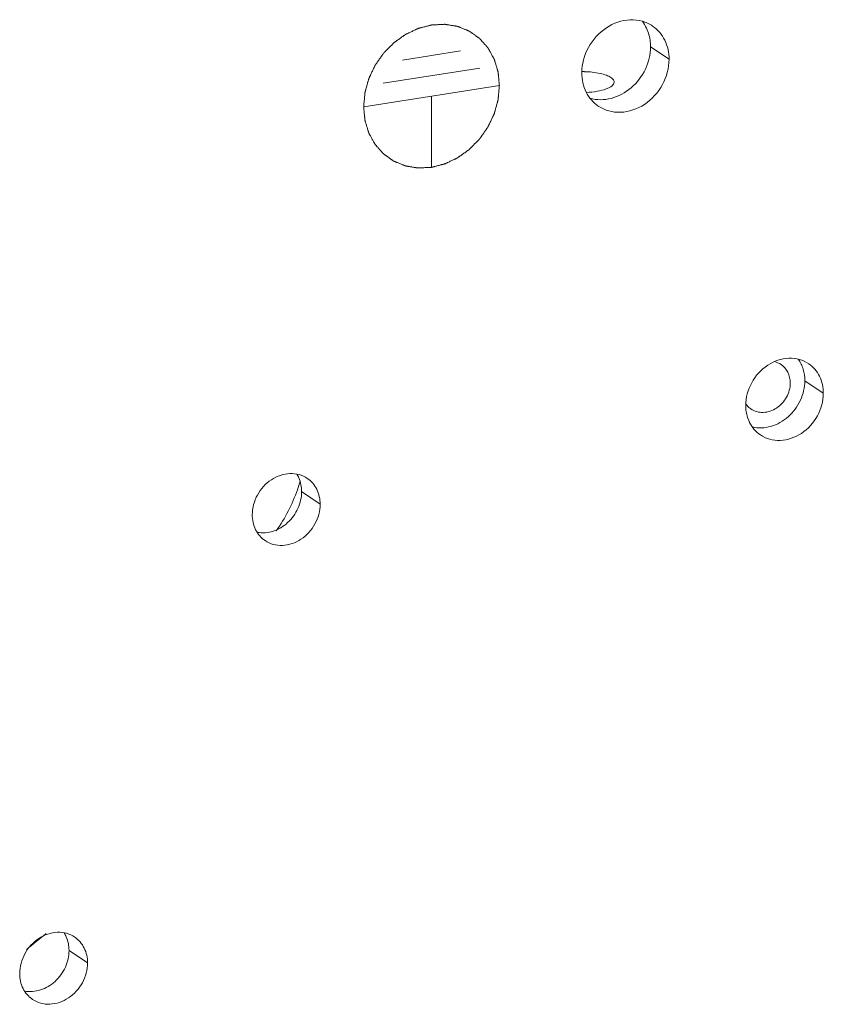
# Model space of a CAD drawing. Header units: millimetres. Extents: x 29170 to 33192, y 579 to 3108.
# Tile 58 of 256: x 30815 to 30853, y 1357 to 1403. Entities that reach past the tile are written whole.
import ezdxf

# ---------------------------------------------------------------- set-up
doc = ezdxf.new("R2010")
doc.units = ezdxf.units.MM
doc.layers.add('细实线', color=7, linetype='Continuous', lineweight=13)

msp = doc.modelspace()

# ---------------------------------------------------------------- linework, layer by layer
at = {"layer": '细实线'}
for p, q in [((30832.983, 1400.871), (30835.69, 1401.291)), ((30845.391, 1400.903), (30844.529, 1401.488)), ((30832.081, 1399.786), (30836.592, 1400.485)), ((30831.179, 1398.7), (30837.495, 1399.679)), ((30834.337, 1399.189), (30834.338, 1395.878)), ((30852.568, 1385.366), (30851.706, 1385.951)), ((30829.153, 1380.207), (30828.291, 1380.792)), ((30818.33, 1358.866), (30817.468, 1359.451))]:
    msp.add_line(p, q, dxfattribs=at)
for centre, radius, start, end in [((30841.336, 1395.737), 4.593, 88.5625, 90.1019), ((30849.712, 1385.392), 0.912, 228.2636, 235.8228), ((30820.974, 1383.375), 7.546, 340.6848, 343.8752), ((30825.587, 1348.171), 15.162, 127.269, 131.7498)]:
    msp.add_arc(centre, radius, start, end, dxfattribs=at)
for points, knots in [([(30837.495, 1399.679), (30837.49, 1399.732), (30837.482, 1399.811), (30837.472, 1399.917), (30837.465, 1399.996), (30837.457, 1400.075), (30837.451, 1400.141), (30837.446, 1400.194), (30837.443, 1400.227), (30837.44, 1400.253), (30837.438, 1400.273), (30837.437, 1400.29), (30837.436, 1400.301), (30837.435, 1400.308), (30837.435, 1400.313), (30837.433, 1400.317), (30837.431, 1400.324), (30837.428, 1400.334), (30837.424, 1400.35), (30837.418, 1400.368), (30837.411, 1400.393), (30837.401, 1400.424), (30837.386, 1400.473), (30837.368, 1400.534), (30837.346, 1400.608), (30837.323, 1400.682), (30837.305, 1400.744), (30837.29, 1400.793), (30837.281, 1400.824), (30837.273, 1400.848), (30837.268, 1400.867), (30837.263, 1400.882), (30837.26, 1400.893), (30837.258, 1400.899), (30837.257, 1400.904), (30837.254, 1400.908), (30837.251, 1400.913), (30837.246, 1400.923), (30837.238, 1400.937), (30837.229, 1400.953), (30837.217, 1400.975), (30837.202, 1401.002), (30837.178, 1401.046), (30837.148, 1401.101), (30837.112, 1401.167), (30837.075, 1401.232), (30837.045, 1401.287), (30837.021, 1401.331), (30837.006, 1401.358), (30836.994, 1401.38), (30836.985, 1401.397), (30836.977, 1401.41), (30836.972, 1401.42), (30836.969, 1401.425), (30836.967, 1401.43), (30836.964, 1401.433), (30836.96, 1401.438), (30836.952, 1401.446), (30836.942, 1401.457), (30836.93, 1401.471), (30836.913, 1401.49), (30836.892, 1401.513), (30836.859, 1401.551), (30836.818, 1401.597), (30836.768, 1401.653), (30836.727, 1401.7), (30836.694, 1401.737), (30836.669, 1401.765), (30836.644, 1401.793), (30836.623, 1401.816), (30836.607, 1401.835), (30836.594, 1401.849), (30836.584, 1401.86), (30836.577, 1401.869), (30836.572, 1401.873), (30836.57, 1401.877), (30836.566, 1401.879), (30836.561, 1401.883), (30836.552, 1401.889), (30836.54, 1401.898), (30836.525, 1401.908), (30836.505, 1401.922), (30836.48, 1401.94), (30836.45, 1401.961), (30836.421, 1401.982), (30836.381, 1402.01), (30836.331, 1402.045), (30836.272, 1402.087), (30836.222, 1402.122), (30836.182, 1402.15), (30836.157, 1402.168), (30836.138, 1402.182), (30836.123, 1402.192), (30836.11, 1402.201), (30836.102, 1402.207), (30836.097, 1402.21), (30836.093, 1402.213), (30836.089, 1402.215), (30836.083, 1402.217), (30836.073, 1402.221), (30836.059, 1402.227), (30836.042, 1402.234), (30836.019, 1402.243), (30835.991, 1402.255), (30835.946, 1402.273), (30835.889, 1402.296), (30835.821, 1402.324), (30835.753, 1402.351), (30835.697, 1402.374), (30835.652, 1402.393), (30835.623, 1402.404), (30835.601, 1402.414), (30835.584, 1402.42), (30835.569, 1402.426), (30835.56, 1402.43), (30835.554, 1402.432), (30835.55, 1402.435), (30835.545, 1402.435), (30835.539, 1402.436), (30835.528, 1402.438), (30835.513, 1402.44), (30835.494, 1402.443), (30835.47, 1402.447), (30835.439, 1402.453), (30835.39, 1402.461), (30835.329, 1402.471), (30835.255, 1402.483), (30835.181, 1402.495), (30835.12, 1402.505), (30835.071, 1402.513), (30835.04, 1402.519), (30835.015, 1402.523), (30834.997, 1402.526), (30834.982, 1402.528), (30834.971, 1402.53), (30834.965, 1402.531), (30834.96, 1402.532), (30834.955, 1402.531), (30834.949, 1402.531), (30834.937, 1402.531), (30834.921, 1402.53), (30834.902, 1402.529), (30834.876, 1402.528), (30834.843, 1402.526), (30834.791, 1402.523), (30834.726, 1402.52), (30834.648, 1402.516), (30834.57, 1402.512), (30834.505, 1402.509), (30834.453, 1402.506), (30834.42, 1402.505), (30834.394, 1402.503), (30834.375, 1402.502), (30834.359, 1402.501), (30834.347, 1402.501), (30834.341, 1402.5), (30834.336, 1402.501), (30834.331, 1402.499), (30834.325, 1402.497), (30834.314, 1402.495), (30834.298, 1402.49), (30834.278, 1402.485), (30834.253, 1402.479), (30834.221, 1402.471), (30834.17, 1402.457), (30834.106, 1402.441), (30834.029, 1402.421), (30833.953, 1402.401), (30833.889, 1402.385), (30833.838, 1402.372), (30833.806, 1402.364), (30833.78, 1402.357), (30833.761, 1402.352), (30833.745, 1402.348), (30833.734, 1402.345), (30833.727, 1402.343), (30833.722, 1402.342), (30833.718, 1402.34), (30833.712, 1402.337), (30833.701, 1402.332), (30833.686, 1402.325), (30833.667, 1402.316), (30833.643, 1402.304), (30833.612, 1402.29), (30833.563, 1402.267), (30833.501, 1402.238), (30833.428, 1402.203), (30833.354, 1402.168), (30833.292, 1402.139), (30833.243, 1402.116), (30833.212, 1402.102), (30833.188, 1402.09), (30833.169, 1402.081), (30833.154, 1402.074), (30833.143, 1402.069), (30833.137, 1402.066), (30833.132, 1402.064), (30833.128, 1402.061), (30833.123, 1402.057), (30833.113, 1402.05), (30833.098, 1402.04), (30833.081, 1402.028), (30833.059, 1402.011), (30833.03, 1401.991), (30832.985, 1401.959), (30832.928, 1401.918), (30832.86, 1401.87), (30832.792, 1401.822), (30832.736, 1401.781), (30832.69, 1401.749), (30832.662, 1401.729), (30832.639, 1401.712), (30832.622, 1401.7), (30832.608, 1401.69), (30832.598, 1401.683), (30832.593, 1401.679), (30832.588, 1401.676), (30832.585, 1401.672), (30832.579, 1401.667), (30832.571, 1401.658), (30832.558, 1401.645), (30832.543, 1401.63), (30832.523, 1401.609), (30832.497, 1401.584), (30832.457, 1401.543), (30832.406, 1401.492), (30832.346, 1401.43), (30832.285, 1401.369), (30832.234, 1401.317), (30832.194, 1401.276), (30832.169, 1401.251), (30832.148, 1401.23), (30832.133, 1401.215), (30832.121, 1401.202), (30832.112, 1401.193), (30832.107, 1401.188), (30832.103, 1401.184), (30832.1, 1401.18), (30832.096, 1401.174), (30832.089, 1401.164), (30832.079, 1401.149), (30832.066, 1401.132), (30832.05, 1401.108), (30832.03, 1401.079), (30831.997, 1401.033), (30831.956, 1400.974), (30831.907, 1400.904), (30831.859, 1400.834), (30831.818, 1400.776), (30831.785, 1400.729), (30831.765, 1400.7), (30831.749, 1400.677), (30831.736, 1400.659), (30831.726, 1400.645), (30831.719, 1400.634), (30831.715, 1400.629), (30831.712, 1400.624), (30831.71, 1400.619), (30831.707, 1400.613), (30831.701, 1400.602), (30831.694, 1400.586), (30831.685, 1400.567), (30831.672, 1400.541), (30831.657, 1400.509), (30831.633, 1400.458), (30831.603, 1400.394), (30831.566, 1400.317), (30831.53, 1400.24), (30831.5, 1400.176), (30831.475, 1400.125), (30831.46, 1400.093), (30831.448, 1400.067), (30831.439, 1400.048), (30831.431, 1400.032), (30831.426, 1400.021), (30831.423, 1400.014), (30831.42, 1400.01), (30831.419, 1400.005), (30831.417, 1399.998), (30831.414, 1399.986), (30831.409, 1399.969), (30831.404, 1399.949), (30831.396, 1399.922), (30831.387, 1399.888), (30831.372, 1399.835), (30831.353, 1399.767), (30831.331, 1399.687), (30831.308, 1399.606), (30831.289, 1399.539), (30831.274, 1399.485), (30831.265, 1399.451), (30831.258, 1399.424), (30831.252, 1399.404), (30831.247, 1399.387), (30831.244, 1399.375), (30831.242, 1399.369), (30831.24, 1399.364), (30831.24, 1399.358), (30831.24, 1399.352), (30831.238, 1399.339), (30831.237, 1399.322), (30831.235, 1399.301), (30831.232, 1399.274), (30831.229, 1399.239), (30831.224, 1399.184), (30831.217, 1399.115), (30831.21, 1399.032), (30831.202, 1398.949), (30831.191, 1398.838), (30831.184, 1398.755), (30831.179, 1398.7)], [0, 0, 0, 0, 0.015625, 0.023438, 0.03125, 0.039062, 0.046875, 0.050781, 0.054688, 0.056641, 0.058594, 0.060547, 0.061523, 0.062012, 0.0625, 0.062988, 0.063477, 0.064453, 0.066406, 0.068359, 0.070312, 0.074219, 0.078125, 0.085938, 0.09375, 0.101562, 0.109375, 0.113281, 0.117188, 0.119141, 0.121094, 0.123047, 0.124023, 0.124512, 0.125, 0.125488, 0.125977, 0.126953, 0.128906, 0.130859, 0.132812, 0.136719, 0.140625, 0.148438, 0.15625, 0.164062, 0.171875, 0.175781, 0.179688, 0.181641, 0.183594, 0.185547, 0.186523, 0.187012, 0.1875, 0.187988, 0.188477, 0.189453, 0.191406, 0.193359, 0.195312, 0.199219, 0.203125, 0.210938, 0.21875, 0.226562, 0.230469, 0.234375, 0.238281, 0.242188, 0.244141, 0.246094, 0.248047, 0.249023, 0.249512, 0.25, 0.250488, 0.250977, 0.251953, 0.253906, 0.255859, 0.257812, 0.261719, 0.265625, 0.269531, 0.273438, 0.28125, 0.289062, 0.296875, 0.300781, 0.304688, 0.306641, 0.308594, 0.310547, 0.311523, 0.312012, 0.3125, 0.312988, 0.313477, 0.314453, 0.316406, 0.318359, 0.320312, 0.324219, 0.328125, 0.335938, 0.34375, 0.351562, 0.359375, 0.363281, 0.367188, 0.369141, 0.371094, 0.373047, 0.374023, 0.374512, 0.375, 0.375488, 0.375977, 0.376953, 0.378906, 0.380859, 0.382812, 0.386719, 0.390625, 0.398438, 0.40625, 0.414062, 0.421875, 0.425781, 0.429688, 0.431641, 0.433594, 0.435547, 0.436523, 0.437012, 0.4375, 0.437988, 0.438477, 0.439453, 0.441406, 0.443359, 0.445312, 0.449219, 0.453125, 0.460938, 0.46875, 0.476562, 0.484375, 0.488281, 0.492188, 0.494141, 0.496094, 0.498047, 0.499023, 0.499512, 0.5, 0.500488, 0.500977, 0.501953, 0.503906, 0.505859, 0.507812, 0.511719, 0.515625, 0.523438, 0.53125, 0.539062, 0.546875, 0.550781, 0.554688, 0.556641, 0.558594, 0.560547, 0.561523, 0.562012, 0.5625, 0.562988, 0.563477, 0.564453, 0.566406, 0.568359, 0.570312, 0.574219, 0.578125, 0.585938, 0.59375, 0.601562, 0.609375, 0.613281, 0.617188, 0.619141, 0.621094, 0.623047, 0.624023, 0.624512, 0.625, 0.625488, 0.625977, 0.626953, 0.628906, 0.630859, 0.632812, 0.636719, 0.640625, 0.648438, 0.65625, 0.664062, 0.671875, 0.675781, 0.679688, 0.681641, 0.683594, 0.685547, 0.686523, 0.687012, 0.6875, 0.687988, 0.688477, 0.689453, 0.691406, 0.693359, 0.695312, 0.699219, 0.703125, 0.710938, 0.71875, 0.726562, 0.734375, 0.738281, 0.742188, 0.744141, 0.746094, 0.748047, 0.749023, 0.749512, 0.75, 0.750488, 0.750977, 0.751953, 0.753906, 0.755859, 0.757812, 0.761719, 0.765625, 0.773438, 0.78125, 0.789062, 0.796875, 0.800781, 0.804688, 0.806641, 0.808594, 0.810547, 0.811523, 0.812012, 0.8125, 0.812988, 0.813477, 0.814453, 0.816406, 0.818359, 0.820312, 0.824219, 0.828125, 0.835938, 0.84375, 0.851562, 0.859375, 0.863281, 0.867188, 0.869141, 0.871094, 0.873047, 0.874023, 0.874512, 0.875, 0.875488, 0.875977, 0.876953, 0.878906, 0.880859, 0.882812, 0.886719, 0.890625, 0.898438, 0.90625, 0.914062, 0.921875, 0.925781, 0.929688, 0.931641, 0.933594, 0.935547, 0.936523, 0.937012, 0.9375, 0.937988, 0.938477, 0.939453, 0.941406, 0.943359, 0.945312, 0.949219, 0.953125, 0.960938, 0.96875, 0.976562, 0.984375, 1, 1, 1, 1]), ([(30844.624, 1402.45), (30844.475, 1402.551), (30844.137, 1402.706), (30843.377, 1402.789), (30842.397, 1402.438), (30841.559, 1401.509), (30841.33, 1400.68), (30841.33, 1400.274)], [0, 0, 0, 0, 0.114123, 0.231307, 0.478686, 0.741468, 1, 1, 1, 1]), ([(30844.529, 1401.488), (30844.529, 1401.564), (30844.513, 1401.86), (30844.435, 1402.153), (30844.341, 1402.352)], [0, 0, 0, 0, 0.257001, 1, 1, 1, 1]), ([(30845.391, 1400.903), (30845.39, 1401.209), (30845.267, 1401.814), (30844.862, 1402.289), (30844.624, 1402.45)], [0, 0, 0, 0, 0.514641, 1, 1, 1, 1]), ([(30841.715, 1399.088), (30842.029, 1398.999), (30842.743, 1399.009), (30843.685, 1399.528), (30844.353, 1400.403), (30844.529, 1401.132), (30844.529, 1401.488)], [0, 0, 0, 0, 0.232987, 0.484007, 0.744988, 1, 1, 1, 1]), ([(30842.097, 1398.727), (30842.246, 1398.626), (30842.583, 1398.471), (30843.343, 1398.388), (30844.324, 1398.739), (30845.162, 1399.668), (30845.391, 1400.497), (30845.391, 1400.903)], [0, 0, 0, 0, 0.114123, 0.231307, 0.478686, 0.741468, 1, 1, 1, 1]), ([(30841.33, 1400.274), (30841.33, 1399.968), (30841.454, 1399.364), (30841.859, 1398.888), (30842.097, 1398.727)], [0, 0, 0, 0, 0.514641, 1, 1, 1, 1]), ([(30842.688, 1400.053), (30842.623, 1400.098), (30842.457, 1400.174), (30842.045, 1400.288), (30841.697, 1400.322), (30841.452, 1400.328)], [0, 0, 0, 0, 0.186457, 0.423764, 1, 1, 1, 1]), ([(30841.543, 1399.362), (30841.713, 1399.37), (30842.025, 1399.402), (30842.388, 1399.487), (30842.617, 1399.587), (30842.758, 1399.675), (30842.835, 1399.779), (30842.835, 1399.844)], [0, 0, 0, 0, 0.352419, 0.649759, 0.768691, 0.865328, 1, 1, 1, 1]), ([(30842.835, 1399.844), (30842.835, 1399.862), (30842.818, 1399.95), (30842.745, 1400.014), (30842.688, 1400.053)], [0, 0, 0, 0, 0.209317, 1, 1, 1, 1]), ([(30831.179, 1398.7), (30831.184, 1398.647), (30831.191, 1398.568), (30831.201, 1398.462), (30831.209, 1398.383), (30831.216, 1398.303), (30831.223, 1398.237), (30831.228, 1398.185), (30831.231, 1398.152), (30831.233, 1398.125), (30831.235, 1398.105), (30831.237, 1398.089), (30831.238, 1398.077), (30831.238, 1398.071), (30831.239, 1398.066), (30831.24, 1398.061), (30831.242, 1398.055), (30831.245, 1398.044), (30831.25, 1398.029), (30831.256, 1398.01), (30831.263, 1397.986), (30831.272, 1397.955), (30831.287, 1397.906), (30831.306, 1397.844), (30831.328, 1397.77), (30831.35, 1397.696), (30831.369, 1397.635), (30831.384, 1397.586), (30831.393, 1397.555), (30831.4, 1397.53), (30831.406, 1397.512), (30831.411, 1397.496), (30831.414, 1397.486), (30831.416, 1397.479), (30831.417, 1397.475), (30831.419, 1397.471), (30831.422, 1397.465), (30831.428, 1397.456), (30831.435, 1397.442), (30831.444, 1397.426), (30831.456, 1397.404), (30831.471, 1397.376), (30831.496, 1397.332), (30831.526, 1397.278), (30831.562, 1397.212), (30831.598, 1397.146), (30831.628, 1397.092), (30831.652, 1397.048), (30831.667, 1397.02), (30831.68, 1396.998), (30831.689, 1396.982), (30831.696, 1396.968), (30831.701, 1396.959), (30831.704, 1396.953), (30831.706, 1396.949), (30831.71, 1396.946), (30831.714, 1396.941), (30831.721, 1396.933), (30831.732, 1396.921), (30831.744, 1396.907), (30831.76, 1396.889), (30831.781, 1396.865), (30831.814, 1396.828), (30831.856, 1396.781), (30831.905, 1396.725), (30831.947, 1396.679), (30831.98, 1396.642), (30832.005, 1396.614), (30832.03, 1396.586), (30832.05, 1396.562), (30832.067, 1396.544), (30832.079, 1396.53), (30832.09, 1396.518), (30832.097, 1396.51), (30832.101, 1396.505), (30832.104, 1396.502), (30832.108, 1396.499), (30832.113, 1396.496), (30832.122, 1396.49), (30832.134, 1396.481), (30832.149, 1396.47), (30832.169, 1396.456), (30832.193, 1396.439), (30832.223, 1396.418), (30832.253, 1396.397), (30832.293, 1396.369), (30832.342, 1396.334), (30832.402, 1396.292), (30832.452, 1396.257), (30832.491, 1396.229), (30832.516, 1396.211), (30832.536, 1396.197), (30832.551, 1396.187), (30832.563, 1396.178), (30832.572, 1396.172), (30832.577, 1396.168), (30832.58, 1396.165), (30832.585, 1396.164), (30832.59, 1396.161), (30832.6, 1396.157), (30832.614, 1396.152), (30832.631, 1396.145), (30832.654, 1396.136), (30832.682, 1396.124), (30832.728, 1396.106), (30832.784, 1396.083), (30832.852, 1396.055), (30832.92, 1396.027), (30832.977, 1396.004), (30833.022, 1395.986), (30833.05, 1395.974), (30833.073, 1395.965), (30833.09, 1395.958), (30833.104, 1395.952), (30833.114, 1395.948), (30833.12, 1395.946), (30833.124, 1395.944), (30833.128, 1395.944), (30833.135, 1395.943), (30833.145, 1395.941), (30833.161, 1395.938), (30833.179, 1395.935), (30833.204, 1395.931), (30833.234, 1395.926), (30833.283, 1395.918), (30833.345, 1395.908), (30833.419, 1395.896), (30833.492, 1395.883), (30833.554, 1395.873), (30833.603, 1395.865), (30833.634, 1395.86), (30833.658, 1395.856), (30833.676, 1395.853), (30833.692, 1395.85), (30833.703, 1395.849), (30833.709, 1395.848), (30833.713, 1395.847), (30833.718, 1395.847), (30833.725, 1395.847), (30833.736, 1395.848), (30833.752, 1395.849), (30833.772, 1395.85), (30833.798, 1395.851), (30833.83, 1395.853), (30833.882, 1395.855), (30833.947, 1395.859), (30834.025, 1395.863), (30834.103, 1395.867), (30834.169, 1395.87), (30834.221, 1395.872), (30834.253, 1395.874), (30834.279, 1395.875), (30834.299, 1395.876), (30834.315, 1395.877), (30834.326, 1395.878), (30834.333, 1395.878), (30834.338, 1395.878), (30834.342, 1395.88), (30834.349, 1395.881), (30834.36, 1395.884), (30834.376, 1395.888), (30834.395, 1395.893), (30834.421, 1395.9), (30834.453, 1395.908), (30834.504, 1395.921), (30834.568, 1395.938), (30834.644, 1395.957), (30834.721, 1395.977), (30834.785, 1395.994), (30834.836, 1396.007), (30834.868, 1396.015), (30834.894, 1396.022), (30834.913, 1396.027), (30834.929, 1396.031), (30834.94, 1396.034), (30834.946, 1396.035), (30834.951, 1396.036), (30834.956, 1396.039), (30834.962, 1396.042), (30834.973, 1396.047), (30834.988, 1396.054), (30835.006, 1396.063), (30835.031, 1396.074), (30835.062, 1396.089), (30835.111, 1396.112), (30835.172, 1396.141), (30835.246, 1396.176), (30835.32, 1396.21), (30835.381, 1396.239), (30835.43, 1396.263), (30835.461, 1396.277), (30835.486, 1396.289), (30835.504, 1396.297), (30835.52, 1396.305), (30835.53, 1396.31), (30835.536, 1396.313), (30835.541, 1396.315), (30835.545, 1396.318), (30835.551, 1396.322), (30835.561, 1396.329), (30835.575, 1396.339), (30835.592, 1396.351), (30835.615, 1396.367), (30835.643, 1396.387), (30835.688, 1396.42), (30835.745, 1396.46), (30835.813, 1396.509), (30835.881, 1396.557), (30835.938, 1396.598), (30835.983, 1396.63), (30836.012, 1396.65), (30836.034, 1396.666), (30836.051, 1396.678), (30836.065, 1396.688), (30836.075, 1396.695), (30836.081, 1396.7), (30836.085, 1396.702), (30836.089, 1396.706), (30836.094, 1396.711), (30836.103, 1396.72), (30836.116, 1396.733), (30836.131, 1396.749), (30836.151, 1396.769), (30836.176, 1396.795), (30836.217, 1396.836), (30836.267, 1396.887), (30836.328, 1396.948), (30836.389, 1397.01), (30836.439, 1397.061), (30836.48, 1397.102), (30836.505, 1397.128), (30836.525, 1397.148), (30836.54, 1397.164), (30836.553, 1397.176), (30836.562, 1397.185), (30836.567, 1397.191), (30836.571, 1397.194), (30836.574, 1397.199), (30836.578, 1397.205), (30836.585, 1397.215), (30836.595, 1397.229), (30836.607, 1397.247), (30836.624, 1397.27), (30836.644, 1397.299), (30836.676, 1397.346), (30836.717, 1397.404), (30836.766, 1397.474), (30836.815, 1397.544), (30836.856, 1397.603), (30836.888, 1397.649), (30836.909, 1397.679), (30836.925, 1397.702), (30836.937, 1397.719), (30836.947, 1397.734), (30836.955, 1397.744), (30836.959, 1397.75), (30836.962, 1397.754), (30836.964, 1397.759), (30836.967, 1397.766), (30836.972, 1397.777), (30836.98, 1397.793), (30836.989, 1397.812), (30837.001, 1397.838), (30837.016, 1397.87), (30837.041, 1397.921), (30837.071, 1397.985), (30837.107, 1398.062), (30837.144, 1398.139), (30837.174, 1398.203), (30837.198, 1398.254), (30837.213, 1398.286), (30837.225, 1398.311), (30837.235, 1398.331), (30837.242, 1398.347), (30837.248, 1398.358), (30837.25, 1398.364), (30837.253, 1398.369), (30837.254, 1398.374), (30837.256, 1398.381), (30837.259, 1398.393), (30837.264, 1398.409), (30837.27, 1398.43), (30837.277, 1398.456), (30837.287, 1398.49), (30837.302, 1398.544), (30837.32, 1398.611), (30837.343, 1398.692), (30837.365, 1398.773), (30837.384, 1398.84), (30837.399, 1398.894), (30837.408, 1398.927), (30837.416, 1398.954), (30837.422, 1398.975), (30837.426, 1398.991), (30837.43, 1399.003), (30837.431, 1399.01), (30837.433, 1399.015), (30837.433, 1399.02), (30837.434, 1399.027), (30837.435, 1399.039), (30837.437, 1399.056), (30837.439, 1399.077), (30837.441, 1399.105), (30837.444, 1399.139), (30837.45, 1399.195), (30837.456, 1399.264), (30837.464, 1399.347), (30837.472, 1399.43), (30837.482, 1399.541), (30837.49, 1399.624), (30837.495, 1399.679)], [0, 0, 0, 0, 0.015625, 0.023438, 0.03125, 0.039062, 0.046875, 0.050781, 0.054688, 0.056641, 0.058594, 0.060547, 0.061523, 0.062012, 0.0625, 0.062988, 0.063477, 0.064453, 0.066406, 0.068359, 0.070312, 0.074219, 0.078125, 0.085938, 0.09375, 0.101562, 0.109375, 0.113281, 0.117188, 0.119141, 0.121094, 0.123047, 0.124023, 0.124512, 0.125, 0.125488, 0.125977, 0.126953, 0.128906, 0.130859, 0.132812, 0.136719, 0.140625, 0.148438, 0.15625, 0.164062, 0.171875, 0.175781, 0.179688, 0.181641, 0.183594, 0.185547, 0.186523, 0.187012, 0.1875, 0.187988, 0.188477, 0.189453, 0.191406, 0.193359, 0.195312, 0.199219, 0.203125, 0.210938, 0.21875, 0.226562, 0.230469, 0.234375, 0.238281, 0.242188, 0.244141, 0.246094, 0.248047, 0.249023, 0.249512, 0.25, 0.250488, 0.250977, 0.251953, 0.253906, 0.255859, 0.257812, 0.261719, 0.265625, 0.269531, 0.273438, 0.28125, 0.289062, 0.296875, 0.300781, 0.304688, 0.306641, 0.308594, 0.310547, 0.311523, 0.312012, 0.3125, 0.312988, 0.313477, 0.314453, 0.316406, 0.318359, 0.320312, 0.324219, 0.328125, 0.335938, 0.34375, 0.351562, 0.359375, 0.363281, 0.367188, 0.369141, 0.371094, 0.373047, 0.374023, 0.374512, 0.375, 0.375488, 0.375977, 0.376953, 0.378906, 0.380859, 0.382812, 0.386719, 0.390625, 0.398438, 0.40625, 0.414062, 0.421875, 0.425781, 0.429688, 0.431641, 0.433594, 0.435547, 0.436523, 0.437012, 0.4375, 0.437988, 0.438477, 0.439453, 0.441406, 0.443359, 0.445312, 0.449219, 0.453125, 0.460938, 0.46875, 0.476562, 0.484375, 0.488281, 0.492188, 0.494141, 0.496094, 0.498047, 0.499023, 0.499512, 0.5, 0.500488, 0.500977, 0.501953, 0.503906, 0.505859, 0.507812, 0.511719, 0.515625, 0.523438, 0.53125, 0.539062, 0.546875, 0.550781, 0.554688, 0.556641, 0.558594, 0.560547, 0.561523, 0.562012, 0.5625, 0.562988, 0.563477, 0.564453, 0.566406, 0.568359, 0.570312, 0.574219, 0.578125, 0.585938, 0.59375, 0.601562, 0.609375, 0.613281, 0.617188, 0.619141, 0.621094, 0.623047, 0.624023, 0.624512, 0.625, 0.625488, 0.625977, 0.626953, 0.628906, 0.630859, 0.632812, 0.636719, 0.640625, 0.648438, 0.65625, 0.664062, 0.671875, 0.675781, 0.679688, 0.681641, 0.683594, 0.685547, 0.686523, 0.687012, 0.6875, 0.687988, 0.688477, 0.689453, 0.691406, 0.693359, 0.695312, 0.699219, 0.703125, 0.710938, 0.71875, 0.726562, 0.734375, 0.738281, 0.742188, 0.744141, 0.746094, 0.748047, 0.749023, 0.749512, 0.75, 0.750488, 0.750977, 0.751953, 0.753906, 0.755859, 0.757812, 0.761719, 0.765625, 0.773438, 0.78125, 0.789062, 0.796875, 0.800781, 0.804688, 0.806641, 0.808594, 0.810547, 0.811523, 0.812012, 0.8125, 0.812988, 0.813477, 0.814453, 0.816406, 0.818359, 0.820312, 0.824219, 0.828125, 0.835938, 0.84375, 0.851562, 0.859375, 0.863281, 0.867188, 0.869141, 0.871094, 0.873047, 0.874023, 0.874512, 0.875, 0.875488, 0.875977, 0.876953, 0.878906, 0.880859, 0.882812, 0.886719, 0.890625, 0.898438, 0.90625, 0.914062, 0.921875, 0.925781, 0.929688, 0.931641, 0.933594, 0.935547, 0.936523, 0.937012, 0.9375, 0.937988, 0.938477, 0.939453, 0.941406, 0.943359, 0.945312, 0.949219, 0.953125, 0.960938, 0.96875, 0.976562, 0.984375, 1, 1, 1, 1]), ([(30851.887, 1386.741), (30851.755, 1386.831), (30851.454, 1386.969), (30850.779, 1387.042), (30849.907, 1386.73), (30849.163, 1385.905), (30848.959, 1385.168), (30848.959, 1384.806)], [0, 0, 0, 0, 0.114123, 0.231307, 0.478686, 0.741468, 1, 1, 1, 1]), ([(30851.706, 1385.951), (30851.706, 1386.131), (30851.658, 1386.486), (30851.503, 1386.811), (30851.404, 1386.952)], [0, 0, 0, 0, 0.511259, 1, 1, 1, 1]), ([(30851.03, 1385.846), (30851.03, 1386.016), (30850.961, 1386.351), (30850.736, 1386.615), (30850.604, 1386.705)], [0, 0, 0, 0, 0.514727, 1, 1, 1, 1]), ([(30852.568, 1385.366), (30852.568, 1385.638), (30852.458, 1386.175), (30852.098, 1386.598), (30851.887, 1386.741)], [0, 0, 0, 0, 0.514641, 1, 1, 1, 1]), ([(30849.199, 1384.637), (30849.364, 1384.525), (30849.799, 1384.411), (30850.435, 1384.644), (30850.903, 1385.159), (30851.03, 1385.62), (30851.03, 1385.846)], [0, 0, 0, 0, 0.229043, 0.477129, 0.740647, 1, 1, 1, 1]), ([(30849.266, 1383.802), (30849.544, 1383.735), (30850.168, 1383.765), (30850.981, 1384.234), (30851.556, 1385.005), (30851.707, 1385.64), (30851.706, 1385.951)], [0, 0, 0, 0, 0.233675, 0.484988, 0.745563, 1, 1, 1, 1]), ([(30849.641, 1383.431), (30849.773, 1383.342), (30850.073, 1383.204), (30850.748, 1383.13), (30851.62, 1383.442), (30852.365, 1384.268), (30852.569, 1385.005), (30852.568, 1385.366)], [0, 0, 0, 0, 0.114123, 0.231307, 0.478686, 0.741468, 1, 1, 1, 1]), ([(30848.959, 1384.806), (30848.959, 1384.535), (30849.069, 1383.997), (30849.429, 1383.575), (30849.641, 1383.431)], [0, 0, 0, 0, 0.514641, 1, 1, 1, 1]), ([(30825.995, 1379.717), (30825.995, 1380.034), (30826.173, 1380.678), (30826.824, 1381.4), (30827.587, 1381.674), (30828.178, 1381.609), (30828.44, 1381.489), (30828.556, 1381.41)], [0, 0, 0, 0, 0.258529, 0.521309, 0.768692, 0.885877, 1, 1, 1, 1]), ([(30828.064, 1381.61), (30828.102, 1381.552), (30828.235, 1381.299), (30828.291, 1381.008), (30828.291, 1380.792)], [0, 0, 0, 0, 0.243572, 1, 1, 1, 1]), ([(30828.556, 1381.41), (30828.741, 1381.285), (30829.056, 1380.915), (30829.153, 1380.445), (30829.153, 1380.207)], [0, 0, 0, 0, 0.48535, 1, 1, 1, 1]), ([(30828.291, 1380.792), (30828.291, 1380.526), (30828.166, 1379.984), (30827.761, 1379.425), (30827.328, 1379.102), (30826.862, 1378.888), (30826.467, 1378.852), (30826.226, 1378.897)], [0, 0, 0, 0, 0.253326, 0.512978, 0.641169, 0.765732, 1, 1, 1, 1]), ([(30829.153, 1380.207), (30829.153, 1379.891), (30828.975, 1379.246), (30828.323, 1378.524), (30827.561, 1378.251), (30826.97, 1378.315), (30826.707, 1378.435), (30826.591, 1378.514)], [0, 0, 0, 0, 0.258529, 0.521309, 0.768692, 0.885877, 1, 1, 1, 1]), ([(30826.591, 1378.514), (30826.406, 1378.64), (30826.091, 1379.009), (30825.995, 1379.48), (30825.995, 1379.717)], [0, 0, 0, 0, 0.48535, 1, 1, 1, 1]), ([(30815.171, 1358.376), (30815.171, 1358.692), (30815.349, 1359.337), (30816.001, 1360.059), (30816.764, 1360.332), (30817.354, 1360.268), (30817.617, 1360.148), (30817.733, 1360.069)], [0, 0, 0, 0, 0.258529, 0.521309, 0.768692, 0.885877, 1, 1, 1, 1]), ([(30817.241, 1360.269), (30817.278, 1360.21), (30817.412, 1359.958), (30817.467, 1359.666), (30817.468, 1359.451)], [0, 0, 0, 0, 0.243572, 1, 1, 1, 1]), ([(30817.733, 1360.069), (30817.918, 1359.943), (30818.233, 1359.574), (30818.329, 1359.103), (30818.33, 1358.866)], [0, 0, 0, 0, 0.48535, 1, 1, 1, 1]), ([(30817.468, 1359.451), (30817.468, 1359.185), (30817.343, 1358.643), (30816.938, 1358.084), (30816.504, 1357.76), (30816.038, 1357.546), (30815.644, 1357.511), (30815.403, 1357.555)], [0, 0, 0, 0, 0.253326, 0.512978, 0.641169, 0.765732, 1, 1, 1, 1]), ([(30818.33, 1358.866), (30818.33, 1358.549), (30818.151, 1357.905), (30817.5, 1357.183), (30816.737, 1356.91), (30816.147, 1356.974), (30815.884, 1357.094), (30815.768, 1357.173)], [0, 0, 0, 0, 0.258529, 0.521309, 0.768692, 0.885877, 1, 1, 1, 1]), ([(30815.768, 1357.173), (30815.583, 1357.298), (30815.268, 1357.668), (30815.171, 1358.138), (30815.171, 1358.376)], [0, 0, 0, 0, 0.48535, 1, 1, 1, 1])]:
    msp.add_open_spline(points, degree=3, knots=knots, dxfattribs=at)
for points in [[(30844.341, 1402.352), (30844.288, 1402.464), (30844.223, 1402.572), (30844.147, 1402.671)], [(30850.604, 1386.705), (30850.511, 1386.768), (30850.405, 1386.814), (30850.295, 1386.84)], [(30848.951, 1384.888), (30848.995, 1384.823), (30849.046, 1384.763), (30849.104, 1384.711)], [(30828.095, 1380.879), (30827.858, 1380.202), (30827.521, 1379.553), (30827.108, 1378.966)]]:
    msp.add_open_spline(points, degree=3, dxfattribs=at)

doc.saveas('drawing.dxf')
